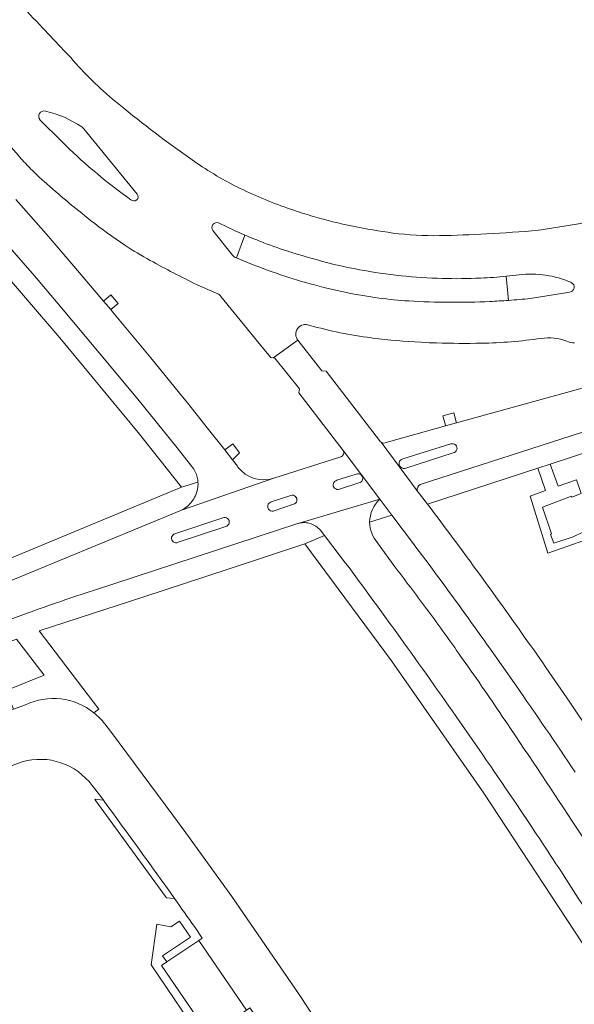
# Model space of a CAD drawing. Extents: x 152048 to 156914, y 461460 to 468786.
# Tile 228 of 256: x 154618 to 154673, y 468162 to 468260. Entities that reach past the tile are written whole.
import ezdxf

# ---------------------------------------------------------------- set-up
doc = ezdxf.new("R2010")
doc.units = 0
doc.header["$LTSCALE"] = 0.75
for name, color, linetype, lineweight in [('B-RO-VH-VERHARDING_ASFALT-GV', 251, 'CONTINUOUS', 18), ('B-RO-VH-VERHARDING_BETON-GV', 251, 'CONTINUOUS', 18), ('B-RO-VH-VERHARDING_BETONSTRAATSTEEN-GV', 251, 'CONTINUOUS', 18), ('B-RO-VH-VERHARDING_TEGEL-GV', 251, 'CONTINUOUS', 18)]:
    doc.layers.add(name, color=color, linetype=linetype, lineweight=lineweight)

msp = doc.modelspace()

# ---------------------------------------------------------------- linework, layer by layer
at = {"layer": 'B-RO-VH-VERHARDING_ASFALT-GV'}
for points in [[(154619.988, 468258.887, 0.005613), (154614.993, 468264.047)], [(154619.988, 468258.887, 0.005613), (154614.993, 468264.047)], [(154622.084, 468256.651, 0.002321), (154619.988, 468258.887)], [(154622.084, 468256.651, 0.002321), (154619.988, 468258.887)], [(154624.92, 468253.642, -0.021755), (154622.786, 468255.922)], [(154624.92, 468253.642, -0.021755), (154622.786, 468255.922)], [(154627.241, 468251.552, -0.021537), (154624.92, 468253.642)], [(154627.241, 468251.552, -0.021537), (154624.92, 468253.642)], [(154619.76, 468249.704, -0.790807), (154620.285, 468250.586)], [(154619.76, 468249.704, -0.790807), (154620.285, 468250.586)], [(154620.285, 468250.586, -0.095321), (154623.886, 468249.029)], [(154620.285, 468250.586, -0.095321), (154623.886, 468249.029)], [(154635.335, 468245.432, -0.019187), (154628.07, 468250.877)], [(154635.335, 468245.432, -0.019187), (154628.07, 468250.877)], [(154628.335, 468242.097, -0.039317), (154621.888, 468247.581)], [(154628.335, 468242.097, -0.039317), (154621.888, 468247.581)], [(154617.866, 468245.848, 0.01507), (154618.966, 468244.69)], [(154617.866, 468245.848, 0.01507), (154618.966, 468244.69)], [(154618.966, 468244.69, 0.014607), (154620.132, 468243.597)], [(154618.966, 468244.69, 0.014607), (154620.132, 468243.597)], [(154639.98, 468242.751, -0.040358), (154635.335, 468245.432)], [(154639.98, 468242.751, -0.040358), (154635.335, 468245.432)], [(154620.132, 468243.597, 0.014309), (154624.774, 468239.719)], [(154620.132, 468243.597, 0.014309), (154624.774, 468239.719)], [(154645, 468240.724, -0.029327), (154639.98, 468242.751)], [(154645, 468240.724, -0.029327), (154639.98, 468242.751)], [(154629.4, 468242.342, -0.94772), (154628.781, 468241.774)], [(154629.4, 468242.342, -0.94772), (154628.781, 468241.774)], [(154646.955, 468240.113, -0.010805), (154645, 468240.724)], [(154646.955, 468240.113, -0.010805), (154645, 468240.724)], [(154624.774, 468239.719, 0.020484), (154628.169, 468237.266)], [(154624.774, 468239.719, 0.020484), (154628.169, 468237.266)], [(154654.857, 468238.464, -0.037586), (154646.955, 468240.113)], [(154654.857, 468238.464, -0.037586), (154646.955, 468240.113)], [(154636.939, 468238.697, -0.694949), (154637.515, 468239.491)], [(154636.939, 468238.697, -0.694949), (154637.515, 468239.491)], [(154639.149, 468238.687, 0.005831), (154640.137, 468238.251)], [(154639.149, 468238.687, 0.005831), (154640.137, 468238.251)], [(154669.34, 468238.737, -0.009157), (154664.202, 468238.372)], [(154669.34, 468238.737, -0.009157), (154664.202, 468238.372)], [(154640.137, 468238.251, 0.009545), (154641.705, 468237.614)], [(154640.137, 468238.251, 0.009545), (154641.705, 468237.614)], [(154659.504, 468238.204, -0.037864), (154654.857, 468238.464)], [(154659.504, 468238.204, -0.037864), (154654.857, 468238.464)], [(154664.202, 468238.372, -0.008519), (154659.504, 468238.204)], [(154664.202, 468238.372, -0.008519), (154659.504, 468238.204)], [(154628.169, 468237.266, 0.021691), (154630.7, 468235.737)], [(154628.169, 468237.266, 0.021691), (154630.7, 468235.737)], [(154641.705, 468237.614, 0.015407), (154644.318, 468236.688)], [(154641.705, 468237.614, 0.015407), (154644.318, 468236.688)], [(154644.318, 468236.688, 0.01429), (154648.379, 468235.506)], [(154644.318, 468236.688, 0.01429), (154648.379, 468235.506)], [(154630.7, 468235.737, 0.011772), (154635.389, 468233.306)], [(154630.7, 468235.737, 0.011772), (154635.389, 468233.306)], [(154639.286, 468235.996, -0.155266), (154638.91, 468236.25)], [(154639.286, 468235.996, -0.155266), (154638.91, 468236.25)], [(154643.271, 468234.451, -0.016478), (154639.986, 468235.705)], [(154643.271, 468234.451, -0.016478), (154639.986, 468235.705)], [(154648.379, 468235.506, 0.018628), (154651.546, 468234.807)], [(154648.379, 468235.506, 0.018628), (154651.546, 468234.807)], [(154651.546, 468234.807, 0.018594), (154655.687, 468234.214)], [(154651.546, 468234.807, 0.018594), (154655.687, 468234.214)], [(154646.63, 468233.41, -0.01637), (154643.271, 468234.451)], [(154646.63, 468233.41, -0.01637), (154643.271, 468234.451)], [(154655.687, 468234.214, 0.019289), (154659.785, 468233.939)], [(154655.687, 468234.214, 0.019289), (154659.785, 468233.939)], [(154659.785, 468233.939, 0.019568), (154663.618, 468233.974)], [(154659.785, 468233.939, 0.019568), (154663.618, 468233.974)], [(154663.618, 468233.974, 0.013383), (154666.156, 468234.158)], [(154663.618, 468233.974, 0.013383), (154666.156, 468234.158)], [(154666.156, 468234.158, 0.006986), (154667.46, 468234.305)], [(154666.156, 468234.158, 0.006986), (154667.46, 468234.305)], [(154667.46, 468234.305, -0.130932), (154672.6, 468233.556)], [(154667.46, 468234.305, -0.130932), (154672.6, 468233.556)], [(154650.247, 468232.538, -0.016622), (154646.63, 468233.41)], [(154650.247, 468232.538, -0.016622), (154646.63, 468233.41)], [(154672.664, 468233.515, -0.71385), (154672.5, 468232.579)], [(154672.664, 468233.515, -0.71385), (154672.5, 468232.579)], [(154653.489, 468231.987, -0.018197), (154650.247, 468232.538)], [(154653.489, 468231.987, -0.018197), (154650.247, 468232.538)], [(154656.447, 468231.703, -0.018282), (154653.489, 468231.987)], [(154656.447, 468231.703, -0.018282), (154653.489, 468231.987)], [(154668.556, 468231.943, -0.006943), (154666.399, 468231.758)], [(154668.556, 468231.943, -0.006943), (154666.399, 468231.758)], [(154660.506, 468231.569, -0.01379), (154656.447, 468231.703)], [(154660.506, 468231.569, -0.01379), (154656.447, 468231.703)], [(154664.536, 468231.649, -0.013404), (154660.506, 468231.569)], [(154664.536, 468231.649, -0.013404), (154660.506, 468231.569)], [(154666.399, 468231.758, -0.005916), (154664.536, 468231.649)], [(154666.399, 468231.758, -0.005916), (154664.536, 468231.649)], [(154645.202, 468228.35, -0.153148), (154645.359, 468228.918)], [(154645.202, 468228.35, -0.153148), (154645.359, 468228.918)], [(154645.359, 468228.918, -0.155374), (154645.797, 468229.278)], [(154645.359, 468228.918, -0.155374), (154645.797, 468229.278)], [(154645.797, 468229.278, -0.158922), (154646.363, 468229.32)], [(154645.797, 468229.278, -0.158922), (154646.363, 468229.32)], [(154647.32, 468229.071, 0.017683), (154650.374, 468228.393)], [(154647.32, 468229.071, 0.017683), (154650.374, 468228.393)], [(154645.399, 468227.809, -0.157145), (154645.202, 468228.35)], [(154645.399, 468227.809, -0.157145), (154645.202, 468228.35)], [(154650.374, 468228.393, 0.01745), (154653.468, 468227.931)], [(154650.374, 468228.393, 0.01745), (154653.468, 468227.931)], [(154653.468, 468227.931, 0.017197), (154658.239, 468227.557)], [(154653.468, 468227.931, 0.017197), (154658.239, 468227.557)], [(154666.65, 468227.638, 0.01645), (154669.632, 468227.973)], [(154666.65, 468227.638, 0.01645), (154669.632, 468227.973)], [(154669.632, 468227.973, -0.12782), (154672.191, 468227.706)], [(154669.632, 468227.973, -0.12782), (154672.191, 468227.706)], [(154658.239, 468227.557, 0.005128), (154659.22, 468227.52)], [(154658.239, 468227.557, 0.005128), (154659.22, 468227.52)], [(154659.22, 468227.52, 0.012763), (154663.686, 468227.491)], [(154659.22, 468227.52, 0.012763), (154663.686, 468227.491)], [(154663.686, 468227.491, 0.015851), (154666.65, 468227.638)], [(154663.686, 468227.491, 0.015851), (154666.65, 468227.638)], [(154672.191, 468227.706, 0.157959), (154672.952, 468227.528)], [(154672.191, 468227.706, 0.157959), (154672.952, 468227.528)], [(154654.214, 468217.623, -0.324326), (154653.696, 468217.629)], [(154654.214, 468217.623, -0.324326), (154653.696, 468217.629)], [(154660.63, 468217.46, -1.108307), (154660.875, 468216.575)], [(154660.63, 468217.46, -1.108307), (154660.875, 468216.575)], [(154649.934, 468216.81, -0.431961), (154649.681, 468216.169)], [(154649.934, 468216.81, -0.431961), (154649.681, 468216.169)], [(154634.857, 468215.207, -0.112989), (154635.391, 468214.142)], [(154634.857, 468215.207, -0.112989), (154635.391, 468214.142)], [(154643.024, 468214.048, -0.313089), (154639.441, 468215.152)], [(154643.024, 468214.048, -0.313089), (154639.441, 468215.152)], [(154656.145, 468215.07, -1.095717), (154655.851, 468215.968)], [(154656.145, 468215.07, -1.095717), (154655.851, 468215.968)], [(154635.391, 468214.142, -0.048535), (154635.463, 468213.649)], [(154635.391, 468214.142, -0.048535), (154635.463, 468213.649)], [(154651.198, 468214.456, -1.169538), (154651.481, 468213.583)], [(154651.198, 468214.456, -1.169538), (154651.481, 468213.583)], [(154635.463, 468213.649, -0.067394), (154635.412, 468212.951)], [(154635.463, 468213.649, -0.067394), (154635.412, 468212.951)], [(154649.547, 468212.963, -1.088033), (154649.297, 468213.849)], [(154649.547, 468212.963, -1.088033), (154649.297, 468213.849)], [(154635.412, 468212.951, -0.114285), (154634.852, 468211.73)], [(154635.412, 468212.951, -0.114285), (154634.852, 468211.73)], [(154644.716, 468212.341, -1.038641), (154644.971, 468211.46)], [(154644.716, 468212.341, -1.038641), (154644.971, 468211.46)], [(154634.852, 468211.73, -0.11416), (154633.818, 468210.872)], [(154634.852, 468211.73, -0.11416), (154633.818, 468210.872)], [(154643.062, 468210.819, -1.098029), (154642.758, 468211.697)], [(154643.062, 468210.819, -1.098029), (154642.758, 468211.697)], [(154637.924, 468210.096, -1.137496), (154638.222, 468209.245)], [(154637.924, 468210.096, -1.137496), (154638.222, 468209.245)], [(154633.481, 468207.673, -1.111856), (154633.17, 468208.523)], [(154633.481, 468207.673, -1.111856), (154633.17, 468208.523)], [(154618.55, 468200.652, -0.00769), (154625.043, 468202.888)], [(154618.55, 468200.652, -0.00769), (154625.043, 468202.888)]]:
    msp.add_lwpolyline(points, format="xyb", dxfattribs=at)
for points in [[(154604.389, 468261.12), (154607.902, 468257.196), (154612.51, 468251.956), (154617.546, 468246.227), (154617.866, 468245.848)], [(154604.389, 468261.12), (154607.902, 468257.196), (154612.51, 468251.956), (154617.546, 468246.227), (154617.866, 468245.848)], [(154622.786, 468255.922), (154622.084, 468256.651)], [(154622.786, 468255.922), (154622.084, 468256.651)], [(154628.07, 468250.877), (154627.241, 468251.552)], [(154628.07, 468250.877), (154627.241, 468251.552)], [(154621.888, 468247.581), (154619.76, 468249.704)], [(154621.888, 468247.581), (154619.76, 468249.704)], [(154623.886, 468249.029), (154624.102, 468248.818), (154629.4, 468242.342)], [(154623.886, 468249.029), (154624.102, 468248.818), (154629.4, 468242.342)], [(154611.322, 468242.977), (154611.459, 468242.87), (154611.866, 468242.471), (154615.542, 468238.36), (154619.17, 468234.206), (154621.554, 468231.412), (154625.637, 468226.538), (154629.464, 468221.907), (154633.26, 468217.25), (154634.857, 468215.207)], [(154611.322, 468242.977), (154611.459, 468242.87), (154611.866, 468242.471), (154615.542, 468238.36), (154619.17, 468234.206), (154621.554, 468231.412), (154625.637, 468226.538), (154629.464, 468221.907), (154633.26, 468217.25), (154634.857, 468215.207)], [(154639.441, 468215.152), (154639.384, 468215.262), (154638.89, 468215.892), (154638.127, 468216.865), (154636.522, 468218.913), (154634.414, 468221.548), (154633.624, 468222.535), (154630.759, 468226.042), (154626.965, 468230.604), (154626.769, 468230.836), (154626.063, 468231.672), (154623.112, 468235.166), (154620.35, 468238.375), (154618.1, 468240.934), (154617.333, 468241.806)], [(154639.441, 468215.152), (154639.384, 468215.262), (154638.89, 468215.892), (154638.127, 468216.865), (154636.522, 468218.913), (154634.414, 468221.548), (154633.624, 468222.535), (154630.759, 468226.042), (154626.965, 468230.604), (154626.769, 468230.836), (154626.063, 468231.672), (154623.112, 468235.166), (154620.35, 468238.375), (154618.1, 468240.934), (154617.333, 468241.806)], [(154628.781, 468241.774), (154628.335, 468242.097)], [(154628.781, 468241.774), (154628.335, 468242.097)], [(154691.622, 468242.542), (154687.893, 468241.879), (154687.772, 468241.856), (154686.054, 468241.523), (154685.975, 468241.508), (154680.905, 468240.623), (154679.308, 468240.354), (154677.71, 468240.09), (154669.632, 468238.774), (154669.34, 468238.737)], [(154691.622, 468242.542), (154687.893, 468241.879), (154687.772, 468241.856), (154686.054, 468241.523), (154685.975, 468241.508), (154680.905, 468240.623), (154679.308, 468240.354), (154677.71, 468240.09), (154669.632, 468238.774), (154669.34, 468238.737)], [(154638.91, 468236.25), (154636.939, 468238.697)], [(154638.91, 468236.25), (154636.939, 468238.697)], [(154637.515, 468239.491), (154639.149, 468238.687)], [(154637.515, 468239.491), (154639.149, 468238.687)], [(154639.986, 468235.705), (154639.286, 468235.996)], [(154639.986, 468235.705), (154639.286, 468235.996)], [(154729.608, 468236.225), (154728.683, 468236.037), (154728.533, 468236.006), (154723.49, 468234.981), (154717.589, 468233.725), (154717.19, 468233.64), (154716.517, 468233.49), (154710.748, 468232.207), (154705.933, 468231.091), (154704.878, 468230.838), (154698.155, 468229.228), (154693.96, 468228.199), (154693.738, 468228.144), (154692.876, 468227.952), (154690.977, 468227.527), (154689.315, 468227.156), (154689.087, 468227.097), (154682.887, 468225.491), (154676.024, 468223.65), (154661.213, 468219.557), (154660.121, 468219.255), (154654.214, 468217.623)], [(154729.608, 468236.225), (154728.683, 468236.037), (154728.533, 468236.006), (154723.49, 468234.981), (154717.589, 468233.725), (154717.19, 468233.64), (154716.517, 468233.49), (154710.748, 468232.207), (154705.933, 468231.091), (154704.878, 468230.838), (154698.155, 468229.228), (154693.96, 468228.199), (154693.738, 468228.144), (154692.876, 468227.952), (154690.977, 468227.527), (154689.315, 468227.156), (154689.087, 468227.097), (154682.887, 468225.491), (154676.024, 468223.65), (154661.213, 468219.557), (154660.121, 468219.255), (154654.214, 468217.623)], [(154635.389, 468233.306), (154636.426, 468232.828), (154637.425, 468232.403), (154637.527, 468232.363), (154637.617, 468232.302), (154637.694, 468232.222), (154637.752, 468232.127), (154642.015, 468226.916), (154642.711, 468226.065), (154642.952, 468226.029), (154643.609, 468226.507), (154644.836, 468227.399), (154645.399, 468227.809)], [(154635.389, 468233.306), (154636.426, 468232.828), (154637.425, 468232.403), (154637.527, 468232.363), (154637.617, 468232.302), (154637.694, 468232.222), (154637.752, 468232.127), (154642.015, 468226.916), (154642.711, 468226.065), (154642.952, 468226.029), (154643.609, 468226.507), (154644.836, 468227.399), (154645.399, 468227.809)], [(154672.6, 468233.556), (154672.664, 468233.515)], [(154672.6, 468233.556), (154672.664, 468233.515)], [(154672.5, 468232.579), (154668.556, 468231.943)], [(154672.5, 468232.579), (154668.556, 468231.943)], [(154646.363, 468229.32), (154647.32, 468229.071)], [(154646.363, 468229.32), (154647.32, 468229.071)], [(154653.696, 468217.629), (154657.301, 468212.809), (154657.304, 468212.982), (154657.342, 468213.158), (154657.444, 468213.313), (154657.596, 468213.421), (154674.67, 468218.943)], [(154653.696, 468217.629), (154657.301, 468212.809), (154657.304, 468212.982), (154657.342, 468213.158), (154657.444, 468213.313), (154657.596, 468213.421), (154674.67, 468218.943)], [(154655.851, 468215.968), (154660.63, 468217.46)], [(154655.851, 468215.968), (154660.63, 468217.46)], [(154649.681, 468216.169), (154643.024, 468214.048), (154633.818, 468210.872), (154613.703, 468202.564)], [(154649.681, 468216.169), (154643.024, 468214.048), (154633.818, 468210.872), (154613.703, 468202.564)], [(154625.043, 468202.888), (154645.393, 468209.531), (154645.461, 468209.552), (154645.533, 468209.572), (154653.585, 468211.964), (154649.934, 468216.81)], [(154625.043, 468202.888), (154645.393, 468209.531), (154645.461, 468209.552), (154645.533, 468209.572), (154653.585, 468211.964), (154649.934, 468216.81)], [(154660.875, 468216.575), (154656.145, 468215.07)], [(154660.875, 468216.575), (154656.145, 468215.07)], [(154649.297, 468213.849), (154651.198, 468214.456)], [(154649.297, 468213.849), (154651.198, 468214.456)], [(154633.818, 468210.872), (154643.024, 468214.048)], [(154633.818, 468210.872), (154643.024, 468214.048)], [(154651.481, 468213.583), (154649.547, 468212.963)], [(154651.481, 468213.583), (154649.547, 468212.963)], [(154642.758, 468211.697), (154644.716, 468212.341)], [(154642.758, 468211.697), (154644.716, 468212.341)], [(154644.971, 468211.46), (154643.062, 468210.819)], [(154644.971, 468211.46), (154643.062, 468210.819)], [(154633.17, 468208.523), (154637.924, 468210.096)], [(154633.17, 468208.523), (154637.924, 468210.096)], [(154638.222, 468209.245), (154633.481, 468207.673)], [(154638.222, 468209.245), (154633.481, 468207.673)], [(154604.003, 468195.306), (154618.55, 468200.652)], [(154604.003, 468195.306), (154618.55, 468200.652)]]:
    msp.add_lwpolyline(points, dxfattribs=at)
at = {"layer": 'B-RO-VH-VERHARDING_BETON-GV'}
for points in [[(154653.549, 468217.822), (154648.214, 468224.71), (154647.803, 468224.755), (154645.399, 468227.809), (154644.836, 468227.399), (154643.609, 468226.507), (154642.952, 468226.029), (154643.1, 468226.007), (154645.562, 468222.959), (154645.502, 468222.541), (154649.934, 468216.81), (154653.585, 468211.964), (154654.782, 468210.374), (154656.836, 468207.642)], [(154653.549, 468217.822), (154648.214, 468224.71), (154647.803, 468224.755), (154645.399, 468227.809), (154644.836, 468227.399), (154643.609, 468226.507), (154642.952, 468226.029), (154643.1, 468226.007), (154645.562, 468222.959), (154645.502, 468222.541), (154649.934, 468216.81), (154653.585, 468211.964), (154654.782, 468210.374), (154656.836, 468207.642)], [(154658.306, 468211.483), (154657.301, 468212.809), (154653.696, 468217.629)], [(154658.306, 468211.483), (154657.301, 468212.809), (154653.696, 468217.629)]]:
    msp.add_lwpolyline(points, dxfattribs=at)
for points in [[(154653.696, 468217.629, -0.140984), (154653.549, 468217.822)], [(154653.696, 468217.629, -0.140984), (154653.549, 468217.822)], [(154662.551, 468205.786, 0.003406), (154658.306, 468211.483)], [(154662.551, 468205.786, 0.003406), (154658.306, 468211.483)], [(154656.836, 468207.642, -0.00466), (154662.031, 468200.594)], [(154656.836, 468207.642, -0.00466), (154662.031, 468200.594)], [(154667.681, 468198.674, 0.004242), (154662.551, 468205.786)], [(154667.681, 468198.674, 0.004242), (154662.551, 468205.786)], [(154662.031, 468200.594, -0.004567), (154667.101, 468193.456)], [(154662.031, 468200.594, -0.004567), (154667.101, 468193.456)], [(154672.489, 468191.76, 0.004416), (154667.681, 468198.674)], [(154672.489, 468191.76, 0.004416), (154667.681, 468198.674)], [(154667.101, 468193.456, -0.00452), (154673.024, 468184.793)], [(154667.101, 468193.456, -0.00452), (154673.024, 468184.793)], [(154677.842, 468183.792, 0.003843), (154672.489, 468191.76)], [(154677.842, 468183.792, 0.003843), (154672.489, 468191.76)]]:
    msp.add_lwpolyline(points, format="xyb", dxfattribs=at)
at = {"layer": 'B-RO-VH-VERHARDING_BETONSTRAATSTEEN-GV'}
for points in [[(154620.285, 468250.586, 0.790807), (154619.76, 468249.704)], [(154620.285, 468250.586, 0.790807), (154619.76, 468249.704)], [(154623.886, 468249.029, 0.095321), (154620.285, 468250.586)], [(154623.886, 468249.029, 0.095321), (154620.285, 468250.586)], [(154621.888, 468247.581, 0.039317), (154628.335, 468242.097)], [(154621.888, 468247.581, 0.039317), (154628.335, 468242.097)], [(154628.781, 468241.774, 0.94772), (154629.4, 468242.342)], [(154628.781, 468241.774, 0.94772), (154629.4, 468242.342)], [(154637.515, 468239.491, 0.694949), (154636.939, 468238.697)], [(154637.515, 468239.491, 0.694949), (154636.939, 468238.697)], [(154640.137, 468238.251, -0.005831), (154639.149, 468238.687)], [(154640.137, 468238.251, -0.005831), (154639.149, 468238.687)], [(154638.91, 468236.25, 0.155266), (154639.286, 468235.996)], [(154638.91, 468236.25, 0.155266), (154639.286, 468235.996)], [(154667.46, 468234.305, -0.006986), (154666.156, 468234.158)], [(154667.46, 468234.305, -0.006986), (154666.156, 468234.158)], [(154672.6, 468233.556, 0.130932), (154667.46, 468234.305)], [(154672.6, 468233.556, 0.130932), (154667.46, 468234.305)], [(154672.5, 468232.579, 0.71385), (154672.664, 468233.515)], [(154672.5, 468232.579, 0.71385), (154672.664, 468233.515)], [(154666.399, 468231.758, 0.006943), (154668.556, 468231.943)], [(154666.399, 468231.758, 0.006943), (154668.556, 468231.943)], [(154660.875, 468216.575, 1.108307), (154660.63, 468217.46)], [(154660.875, 468216.575, 1.108307), (154660.63, 468217.46)], [(154655.851, 468215.968, 1.095717), (154656.145, 468215.07)], [(154655.851, 468215.968, 1.095717), (154656.145, 468215.07)], [(154651.481, 468213.583, 1.169538), (154651.198, 468214.456)], [(154651.481, 468213.583, 1.169538), (154651.198, 468214.456)], [(154635.412, 468212.951, 0.067394), (154635.463, 468213.649)], [(154635.412, 468212.951, 0.067394), (154635.463, 468213.649)], [(154649.297, 468213.849, 1.088033), (154649.547, 468212.963)], [(154649.297, 468213.849, 1.088033), (154649.547, 468212.963)], [(154634.852, 468211.73, 0.114285), (154635.412, 468212.951)], [(154634.852, 468211.73, 0.114285), (154635.412, 468212.951)], [(154644.971, 468211.46, 1.038641), (154644.716, 468212.341)], [(154644.971, 468211.46, 1.038641), (154644.716, 468212.341)], [(154633.818, 468210.872, 0.11416), (154634.852, 468211.73)], [(154633.818, 468210.872, 0.11416), (154634.852, 468211.73)], [(154642.758, 468211.697, 1.098029), (154643.062, 468210.819)], [(154642.758, 468211.697, 1.098029), (154643.062, 468210.819)], [(154653.585, 468211.964, 0.214775), (154652.558, 468209.677)], [(154653.585, 468211.964, 0.214775), (154652.558, 468209.677)], [(154638.222, 468209.245, 1.137496), (154637.924, 468210.096)], [(154638.222, 468209.245, 1.137496), (154637.924, 468210.096)], [(154645.95, 468209.633, 0.055031), (154645.533, 468209.572)], [(154645.95, 468209.633, 0.055031), (154645.533, 468209.572)], [(154646.513, 468209.577, 0.074744), (154645.95, 468209.633)], [(154646.513, 468209.577, 0.074744), (154645.95, 468209.633)], [(154647.073, 468209.354, 0.073014), (154646.513, 468209.577)], [(154647.073, 468209.354, 0.073014), (154646.513, 468209.577)], [(154647.549, 468208.985, 0.074412), (154647.073, 468209.354)], [(154647.549, 468208.985, 0.074412), (154647.073, 468209.354)], [(154633.17, 468208.523, 1.111856), (154633.481, 468207.673)], [(154633.17, 468208.523, 1.111856), (154633.481, 468207.673)], [(154625.043, 468202.888, 0.00769), (154618.55, 468200.652)], [(154625.043, 468202.888, 0.00769), (154618.55, 468200.652)], [(154618.285, 468191.503, -0.28682), (154625.101, 468190.7)], [(154625.101, 468190.7, 0.28682), (154618.285, 468191.503)], [(154618.285, 468191.503, -0.28682), (154625.101, 468190.7)], [(154625.101, 468190.7, 0.28682), (154618.285, 468191.503)], [(154626.187, 468189.59, 0.060102), (154625.101, 468190.7)], [(154626.187, 468189.59, 0.060102), (154625.101, 468190.7)], [(154617.953, 468185.816, -0.314116), (154624.925, 468183.454)], [(154617.953, 468185.816, -0.314116), (154624.925, 468183.454)], [(154633.127, 468172.215, 0.004456), (154626.039, 468181.994)], [(154626.039, 468181.994, -0.004456), (154633.127, 468172.215)], [(154633.127, 468172.215, 0.004456), (154626.039, 468181.994)], [(154626.039, 468181.994, -0.004456), (154633.127, 468172.215)], [(154633.127, 468172.215, -0.001222), (154635.102, 468169.422)], [(154633.127, 468172.215, -0.001222), (154635.102, 468169.422)]]:
    msp.add_lwpolyline(points, format="xyb", dxfattribs=at)
for points in [[(154619.76, 468249.704), (154621.888, 468247.581)], [(154619.76, 468249.704), (154621.888, 468247.581)], [(154629.4, 468242.342), (154624.102, 468248.818), (154623.886, 468249.029)], [(154629.4, 468242.342), (154624.102, 468248.818), (154623.886, 468249.029)], [(154628.335, 468242.097), (154628.781, 468241.774)], [(154628.335, 468242.097), (154628.781, 468241.774)], [(154636.939, 468238.697), (154638.91, 468236.25)], [(154636.939, 468238.697), (154638.91, 468236.25)], [(154639.149, 468238.687), (154637.515, 468239.491)], [(154639.149, 468238.687), (154637.515, 468239.491)], [(154639.286, 468235.996), (154640.137, 468238.251)], [(154639.286, 468235.996), (154640.137, 468238.251)], [(154666.156, 468234.158), (154666.399, 468231.758)], [(154666.156, 468234.158), (154666.399, 468231.758)], [(154672.664, 468233.515), (154672.6, 468233.556)], [(154672.664, 468233.515), (154672.6, 468233.556)], [(154668.556, 468231.943), (154672.5, 468232.579)], [(154668.556, 468231.943), (154672.5, 468232.579)], [(154660.63, 468217.46), (154655.851, 468215.968)], [(154660.63, 468217.46), (154655.851, 468215.968)], [(154656.145, 468215.07), (154660.875, 468216.575)], [(154656.145, 468215.07), (154660.875, 468216.575)], [(154651.198, 468214.456), (154649.297, 468213.849)], [(154651.198, 468214.456), (154649.297, 468213.849)], [(154635.463, 468213.649), (154633.832, 468213.149), (154610.537, 468203.499), (154606.672, 468201.899), (154602.301, 468200.084), (154599.382, 468198.872)], [(154635.463, 468213.649), (154633.832, 468213.149), (154610.537, 468203.499), (154606.672, 468201.899), (154602.301, 468200.084), (154599.382, 468198.872)], [(154649.547, 468212.963), (154651.481, 468213.583)], [(154649.547, 468212.963), (154651.481, 468213.583)], [(154644.716, 468212.341), (154642.758, 468211.697)], [(154644.716, 468212.341), (154642.758, 468211.697)], [(154643.062, 468210.819), (154644.971, 468211.46)], [(154643.062, 468210.819), (154644.971, 468211.46)], [(154652.558, 468209.677), (154654.782, 468210.374), (154653.585, 468211.964)], [(154652.558, 468209.677), (154654.782, 468210.374), (154653.585, 468211.964)], [(154613.703, 468202.564), (154633.818, 468210.872)], [(154613.703, 468202.564), (154633.818, 468210.872)], [(154645.533, 468209.572), (154645.461, 468209.552), (154645.393, 468209.531), (154625.043, 468202.888)], [(154645.533, 468209.572), (154645.461, 468209.552), (154645.393, 468209.531), (154625.043, 468202.888)], [(154637.924, 468210.096), (154633.17, 468208.523)], [(154637.924, 468210.096), (154633.17, 468208.523)], [(154633.481, 468207.673), (154638.222, 468209.245)], [(154633.481, 468207.673), (154638.222, 468209.245)], [(154638.581, 468205.022), (154646.103, 468207.523), (154648.059, 468208.341), (154647.614, 468208.907), (154647.549, 468208.985)], [(154638.581, 468205.022), (154646.103, 468207.523), (154648.059, 468208.341), (154647.614, 468208.907), (154647.549, 468208.985)], [(154625.101, 468190.7), (154625.587, 468191.07), (154619.637, 468198.862), (154630.066, 468202.251), (154638.581, 468205.022)], [(154625.101, 468190.7), (154625.587, 468191.07), (154619.637, 468198.862), (154630.066, 468202.251), (154638.581, 468205.022)], [(154618.55, 468200.652), (154604.003, 468195.306)], [(154618.55, 468200.652), (154604.003, 468195.306)], [(154602.133, 468194.62), (154602.97, 468192.746), (154617.378, 468198.021), (154620.148, 468194.445), (154616.374, 468192.921), (154617.094, 468191.071), (154618.285, 468191.503)], [(154602.133, 468194.62), (154602.97, 468192.746), (154617.378, 468198.021), (154620.148, 468194.445), (154616.374, 468192.921), (154617.094, 468191.071), (154618.285, 468191.503)], [(154618.285, 468191.503), (154617.094, 468191.071), (154610.923, 468188.83)], [(154618.285, 468191.503), (154617.094, 468191.071), (154610.923, 468188.83)], [(154635.102, 468169.422), (154635.886, 468168.275), (154635.544, 468168.045), (154640.293, 468161.1), (154640.635, 468161.33), (154641.113, 468160.629), (154642.202, 468159.031), (154641.834, 468158.773), (154643.59, 468156.182), (154646.768, 468151.297), (154647.131, 468151.539), (154646.91, 468151.898), (154650.923, 468154.489), (154645.553, 468162.645), (154638.843, 468172.416), (154634.247, 468178.748), (154632.952, 468180.51), (154629.908, 468184.624), (154626.851, 468188.727), (154626.187, 468189.59)], [(154635.102, 468169.422), (154635.886, 468168.275), (154635.544, 468168.045), (154640.293, 468161.1), (154640.635, 468161.33), (154641.113, 468160.629), (154642.202, 468159.031), (154641.834, 468158.773), (154643.59, 468156.182), (154646.768, 468151.297), (154647.131, 468151.539), (154646.91, 468151.898), (154650.923, 468154.489), (154645.553, 468162.645), (154638.843, 468172.416), (154634.247, 468178.748), (154632.952, 468180.51), (154629.908, 468184.624), (154626.851, 468188.727), (154626.187, 468189.59)], [(154612.275, 468183.743), (154617.953, 468185.816)], [(154612.275, 468183.743), (154617.953, 468185.816)], [(154624.925, 468183.454), (154625.675, 468182.487), (154626.039, 468181.994)], [(154624.925, 468183.454), (154625.675, 468182.487), (154626.039, 468181.994)], [(154626.039, 468181.994), (154625.176, 468182.115), (154625.294, 468181.953), (154632.235, 468172.404), (154632.328, 468172.276), (154633.127, 468172.215)], [(154626.039, 468181.994), (154625.176, 468182.115), (154625.294, 468181.953), (154632.235, 468172.404), (154632.328, 468172.276), (154633.127, 468172.215)]]:
    msp.add_lwpolyline(points, dxfattribs=at)
for points in [[(154626.063, 468231.672), (154626.769, 468230.836), (154627.499, 468231.457), (154626.783, 468232.294)], [(154626.063, 468231.672), (154626.769, 468230.836), (154627.499, 468231.457), (154626.783, 468232.294)], [(154661.213, 468219.557), (154661.184, 468219.656), (154660.924, 468220.556), (154659.842, 468220.258), (154660.099, 468219.336), (154660.121, 468219.255)], [(154661.213, 468219.557), (154661.184, 468219.656), (154660.924, 468220.556), (154659.842, 468220.258), (154660.099, 468219.336), (154660.121, 468219.255)], [(154638.127, 468216.865), (154638.89, 468215.892), (154639.605, 468216.583), (154638.924, 468217.487)], [(154638.127, 468216.865), (154638.89, 468215.892), (154639.605, 468216.583), (154638.924, 468217.487)], [(154640.293, 468161.1), (154635.544, 468168.045), (154632.36, 468165.902), (154631.825, 468165.542), (154635.423, 468160.305), (154636.588, 468158.609), (154639.761, 468160.743)], [(154640.293, 468161.1), (154635.544, 468168.045), (154632.36, 468165.902), (154631.825, 468165.542), (154635.423, 468160.305), (154636.588, 468158.609), (154639.761, 468160.743)]]:
    msp.add_lwpolyline(points, close=True, dxfattribs=at)
at = {"layer": 'B-RO-VH-VERHARDING_TEGEL-GV'}
for points in [[(154634.857, 468215.207), (154633.26, 468217.25), (154629.464, 468221.907), (154625.637, 468226.538), (154621.554, 468231.412), (154619.17, 468234.206), (154615.542, 468238.36), (154611.866, 468242.471), (154611.459, 468242.87), (154611.322, 468242.977), (154610.011, 468241.434), (154611.8, 468239.513), (154621.71, 468228.043), (154629.493, 468218.61), (154633.832, 468213.149), (154635.463, 468213.649)], [(154634.857, 468215.207), (154633.26, 468217.25), (154629.464, 468221.907), (154625.637, 468226.538), (154621.554, 468231.412), (154619.17, 468234.206), (154615.542, 468238.36), (154611.866, 468242.471), (154611.459, 468242.87), (154611.322, 468242.977), (154610.011, 468241.434), (154611.8, 468239.513), (154621.71, 468228.043), (154629.493, 468218.61), (154633.832, 468213.149), (154635.463, 468213.649)], [(154653.585, 468211.964), (154645.533, 468209.572)], [(154653.585, 468211.964), (154645.533, 468209.572)], [(154650.16, 468205.61), (154648.901, 468207.269), (154648.059, 468208.341), (154646.103, 468207.523), (154654.726, 468195.888), (154663.931, 468182.689), (154674.412, 468166.753), (154675.2, 468165.518), (154676.065, 468164.133)], [(154650.16, 468205.61), (154648.901, 468207.269), (154648.059, 468208.341), (154646.103, 468207.523), (154654.726, 468195.888), (154663.931, 468182.689), (154674.412, 468166.753), (154675.2, 468165.518), (154676.065, 468164.133)], [(154647.549, 468208.985), (154647.614, 468208.907), (154648.059, 468208.341), (154648.901, 468207.269), (154650.16, 468205.61)], [(154647.549, 468208.985), (154647.614, 468208.907), (154648.059, 468208.341), (154648.901, 468207.269), (154650.16, 468205.61)], [(154655.169, 468205.105), (154653.35, 468207.626)], [(154655.169, 468205.105), (154653.35, 468207.626)]]:
    msp.add_lwpolyline(points, dxfattribs=at)
for points in [[(154669.313, 468215.067), (154670.534, 468215.465), (154675.284, 468217.012), (154674.67, 468218.943), (154657.596, 468213.421), (154657.444, 468213.313), (154657.342, 468213.158), (154657.304, 468212.982), (154657.301, 468212.809), (154658.306, 468211.483)], [(154669.313, 468215.067), (154670.534, 468215.465), (154675.284, 468217.012), (154674.67, 468218.943), (154657.596, 468213.421), (154657.444, 468213.313), (154657.342, 468213.158), (154657.304, 468212.982), (154657.301, 468212.809), (154658.306, 468211.483)], [(154670.534, 468215.465), (154669.313, 468215.067), (154670.069, 468212.82), (154668.541, 468212.278), (154670.303, 468206.602), (154674.07, 468207.919), (154673.792, 468208.685), (154672.833, 468208.223), (154670.898, 468207.593), (154670.569, 468208.46), (154670.679, 468208.511), (154669.759, 468211.16), (154672.66, 468212.27), (154672.692, 468212.178), (154673.621, 468212.528), (154673.14, 468213.882), (154671.318, 468213.25)], [(154670.534, 468215.465), (154669.313, 468215.067), (154670.069, 468212.82), (154668.541, 468212.278), (154670.303, 468206.602), (154674.07, 468207.919), (154673.792, 468208.685), (154672.833, 468208.223), (154670.898, 468207.593), (154670.569, 468208.46), (154670.679, 468208.511), (154669.759, 468211.16), (154672.66, 468212.27), (154672.692, 468212.178), (154673.621, 468212.528), (154673.14, 468213.882), (154671.318, 468213.25)], [(154634.716, 468159.831), (154635.423, 468160.305), (154631.825, 468165.542), (154632.36, 468165.902), (154631.941, 468166.524), (154634.702, 468168.382), (154633.635, 468169.968), (154632.771, 468169.387), (154631.352, 468169.664), (154630.805, 468165.629), (154634.621, 468159.971)], [(154634.716, 468159.831), (154635.423, 468160.305), (154631.825, 468165.542), (154632.36, 468165.902), (154631.941, 468166.524), (154634.702, 468168.382), (154633.635, 468169.968), (154632.771, 468169.387), (154631.352, 468169.664), (154630.805, 468165.629), (154634.621, 468159.971)]]:
    msp.add_lwpolyline(points, close=True, dxfattribs=at)
for points in [[(154635.391, 468214.142, 0.112989), (154634.857, 468215.207)], [(154635.391, 468214.142, 0.112989), (154634.857, 468215.207)], [(154635.463, 468213.649, 0.048535), (154635.391, 468214.142)], [(154635.463, 468213.649, 0.048535), (154635.391, 468214.142)], [(154652.558, 468209.677, -0.214775), (154653.585, 468211.964)], [(154652.558, 468209.677, -0.214775), (154653.585, 468211.964)], [(154645.533, 468209.572, -0.055031), (154645.95, 468209.633)], [(154645.533, 468209.572, -0.055031), (154645.95, 468209.633)], [(154645.95, 468209.633, -0.074744), (154646.513, 468209.577)], [(154645.95, 468209.633, -0.074744), (154646.513, 468209.577)], [(154646.513, 468209.577, -0.073014), (154647.073, 468209.354)], [(154646.513, 468209.577, -0.073014), (154647.073, 468209.354)], [(154647.073, 468209.354, -0.074412), (154647.549, 468208.985)], [(154647.073, 468209.354, -0.074412), (154647.549, 468208.985)], [(154653.35, 468207.626, -0.186167), (154652.558, 468209.677)], [(154653.35, 468207.626, -0.186167), (154652.558, 468209.677)], [(154650.16, 468205.61, -0.004379), (154655.587, 468198.203)], [(154655.587, 468198.203, 0.004379), (154650.16, 468205.61)], [(154650.16, 468205.61, -0.004379), (154655.587, 468198.203)], [(154655.587, 468198.203, 0.004379), (154650.16, 468205.61)], [(154658.435, 468200.762, 0.004895), (154655.169, 468205.105)], [(154658.435, 468200.762, 0.004895), (154655.169, 468205.105)], [(154661.613, 468196.355, 0.004899), (154658.435, 468200.762)], [(154661.613, 468196.355, 0.004899), (154658.435, 468200.762)], [(154655.587, 468198.203, -0.003902), (154661.548, 468189.792)], [(154661.548, 468189.792, 0.003902), (154655.587, 468198.203)], [(154655.587, 468198.203, -0.003902), (154661.548, 468189.792)], [(154661.548, 468189.792, 0.003902), (154655.587, 468198.203)], [(154665.768, 468190.347, 0.005429), (154661.613, 468196.355)], [(154665.768, 468190.347, 0.005429), (154661.613, 468196.355)], [(154661.548, 468189.792, -0.003982), (154667.579, 468181.006)], [(154667.579, 468181.006, 0.003982), (154661.548, 468189.792)], [(154661.548, 468189.792, -0.003982), (154667.579, 468181.006)], [(154667.579, 468181.006, 0.003982), (154661.548, 468189.792)], [(154672.74, 468179.921, 0.002875), (154665.768, 468190.347)], [(154672.74, 468179.921, 0.002875), (154665.768, 468190.347)], [(154667.579, 468181.006, -0.005149), (154671.915, 468174.444)], [(154671.915, 468174.444, 0.005149), (154667.579, 468181.006)], [(154667.579, 468181.006, -0.005149), (154671.915, 468174.444)], [(154671.915, 468174.444, 0.005149), (154667.579, 468181.006)], [(154679.033, 468170.274, 0.002719), (154672.74, 468179.921)], [(154679.033, 468170.274, 0.002719), (154672.74, 468179.921)], [(154671.915, 468174.444, -0.005298), (154679.388, 468162.623)], [(154679.388, 468162.623, 0.005298), (154671.915, 468174.444)], [(154671.915, 468174.444, -0.005298), (154679.388, 468162.623)], [(154679.388, 468162.623, 0.005298), (154671.915, 468174.444)]]:
    msp.add_lwpolyline(points, format="xyb", dxfattribs=at)

doc.saveas('drawing.dxf')
